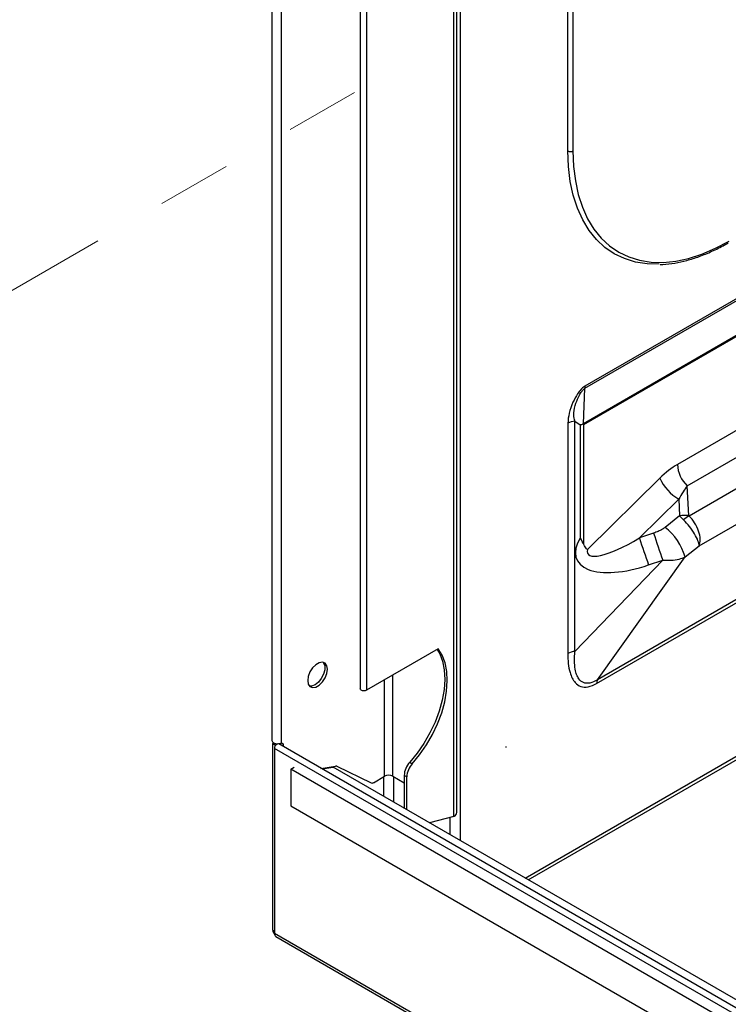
# Model space of a CAD drawing. Header units: millimetres. Extents: x 16 to 503, y 3 to 290.
# Tile 84 of 169: x 76 to 89, y 137 to 154. Entities that reach past the tile are written whole.
import ezdxf

# ---------------------------------------------------------------- set-up
doc = ezdxf.new("R2010")
doc.units = ezdxf.units.MM
doc.linetypes.add('PHANTOM', pattern=[12.7, 6.35, -1.27, 1.27, -1.27, 1.27, -1.27])

msp = doc.modelspace()

# ---------------------------------------------------------------- linework, layer by layer
at = {"color": 7, "linetype": 'Continuous', "lineweight": 25}
for p, q in [((80.722, 165.393), (80.722, 141.877)), ((80.886, 141.838), (80.886, 165.33)), ((82.236, 163.29), (82.236, 142.766)), ((82.341, 163.208), (82.341, 142.741)), ((83.842, 140.58), (83.842, 162.341)), ((83.889, 140.646), (83.889, 162.314)), ((83.951, 162.279), (83.951, 140.163)), ((85.795, 151.983), (85.795, 160.714)), ((85.882, 160.714), (85.882, 151.983)), ((97.427, 154.499), (86.085, 147.952)), ((86.088, 147.917), (97.458, 154.481)), ((97.974, 154.184), (86.06, 147.306)), ((86.069, 147.293), (97.989, 154.175)), ((99.382, 153.371), (87.673, 146.611)), ((87.842, 146.245), (99.784, 153.139)), ((100.247, 152.871), (87.872, 145.727)), ((88.045, 145.216), (100.776, 152.566)), ((86.288, 142.856), (101.942, 151.892)), ((101.893, 151.921), (86.3, 142.919)), ((86.06, 147.306), (86.088, 147.917)), ((85.794, 147.317), (85.794, 143.37)), ((85.917, 143.407), (85.917, 147.354)), ((85.917, 147.354), (86.008, 147.287)), ((86.008, 147.287), (86.008, 145.349)), ((86.069, 145.237), (86.069, 147.293)), ((87.37, 146.376), (86.129, 145.155)), ((87.868, 145.736), (87.842, 146.245)), ((87.022, 145.351), (87.696, 146.015)), ((87.696, 146.015), (87.711, 145.73)), ((85.061, 139.522), (96.097, 145.893)), ((85.114, 139.492), (96.116, 145.843)), ((87.711, 145.73), (87.461, 145.533)), ((87.265, 145.434), (87.022, 145.351)), ((87.803, 145.025), (88.045, 145.216)), ((87.422, 144.971), (85.917, 143.407)), ((86.3, 142.919), (87.803, 145.025)), ((87.179, 144.888), (87.422, 144.971)), ((83.573, 143.452), (82.341, 142.741)), ((82.792, 141.267), (82.792, 143.001)), ((82.651, 141.267), (82.651, 142.92)), ((80.736, 141.827), (80.753, 141.836)), ((80.736, 141.827), (80.78, 141.801)), ((80.736, 138.631), (80.736, 141.827)), ((80.78, 141.801), (80.814, 141.821)), ((80.78, 141.79), (80.78, 141.801)), ((80.838, 141.82), (80.834, 141.822)), ((105.106, 127.811), (80.838, 141.82)), ((80.87, 141.83), (80.87, 141.802)), ((80.886, 141.838), (80.913, 141.822)), ((80.886, 141.838), (80.913, 141.822)), ((80.913, 141.822), (80.913, 141.777)), ((105.099, 127.693), (80.764, 141.742)), ((80.764, 141.742), (80.764, 138.579)), ((81.046, 141.39), (81.101, 141.421)), ((81.562, 141.402), (81.814, 141.442)), ((81.58, 141.392), (81.771, 141.422)), ((105.106, 127.95), (81.771, 141.422)), ((81.832, 141.44), (82.423, 141.152)), ((83.083, 141.507), (83.127, 141.482)), ((81.046, 141.39), (81.046, 140.762)), ((105.088, 127.511), (81.046, 141.39)), ((82.46, 141.157), (82.651, 141.267)), ((82.635, 141.258), (82.635, 140.923)), ((82.792, 141.267), (82.988, 141.154)), ((82.809, 140.822), (82.809, 141.258)), ((83.032, 141.256), (82.988, 141.281)), ((82.988, 141.281), (82.988, 140.719)), ((83.032, 140.694), (83.032, 141.256)), ((81.046, 140.762), (105.088, 126.883)), ((83.842, 140.58), (83.423, 140.468)), ((83.777, 140.263), (83.777, 140.562)), ((80.736, 138.631), (80.764, 138.615)), ((80.764, 138.579), (105.099, 124.53)), ((80.791, 138.519), (105.126, 124.471))]:
    msp.add_line(p, q, dxfattribs=at)
at = {"color": 7, "linetype": 'PHANTOM', "lineweight": 18}
msp.add_line((39.257, 128.194), (82.236, 153.046), dxfattribs=at)
at = {"color": 7, "linetype": 'Continuous', "lineweight": 25, "flags": 128}
for points in [[(87.358, 150.043), (87.155, 150.048), (86.955, 150.08), (86.766, 150.138), (86.591, 150.222), (86.431, 150.331), (86.287, 150.465), (86.159, 150.623), (86.05, 150.803), (85.959, 151.003), (85.888, 151.223), (85.836, 151.461), (85.805, 151.715), (85.795, 151.983)], [(85.882, 151.983), (85.892, 151.719), (85.923, 151.47), (85.973, 151.236), (86.043, 151.019), (86.133, 150.822), (86.24, 150.645), (86.366, 150.49), (86.508, 150.358), (86.666, 150.25), (86.838, 150.167), (87.023, 150.11), (87.22, 150.079), (87.427, 150.074), (87.643, 150.095), (87.865, 150.143), (88.093, 150.216), (88.325, 150.315), (88.558, 150.437)], [(83.555, 143.441), (83.597, 143.367), (83.646, 143.237), (83.675, 143.089), (83.684, 142.926), (83.673, 142.751), (83.64, 142.569), (83.589, 142.382), (83.518, 142.194), (83.431, 142.009), (83.327, 141.83), (83.211, 141.662), (83.083, 141.507)], [(83.127, 141.482), (83.254, 141.637), (83.371, 141.805), (83.474, 141.983), (83.562, 142.168), (83.632, 142.356), (83.684, 142.544), (83.716, 142.726), (83.728, 142.901), (83.719, 143.064), (83.69, 143.212), (83.641, 143.342), (83.573, 143.452)], [(81.672, 143.101), (81.662, 143.162), (81.632, 143.204), (81.587, 143.221), (81.532, 143.213), (81.474, 143.179), (81.419, 143.124), (81.374, 143.055), (81.345, 142.979), (81.335, 142.907), (81.345, 142.846), (81.374, 142.804), (81.419, 142.787), (81.474, 142.795), (81.532, 142.829), (81.587, 142.884), (81.632, 142.954), (81.662, 143.029), (81.672, 143.101)], [(81.599, 143.22), (81.606, 143.211), (81.626, 143.159), (81.626, 143.091), (81.606, 143.016), (81.568, 142.943), (81.517, 142.88), (81.46, 142.835), (81.402, 142.813), (81.364, 142.814)], [(82.341, 142.741), (82.321, 142.733), (82.297, 142.73), (82.274, 142.733), (82.254, 142.741), (82.24, 142.752), (82.236, 142.766)], [(80.722, 141.877), (80.729, 141.856), (80.75, 141.838), (80.781, 141.826), (80.818, 141.821), (80.855, 141.826), (80.886, 141.838)], [(84.734, 141.77), (84.735, 141.77), (84.736, 141.77), (84.737, 141.769), (84.737, 141.768), (84.737, 141.767), (84.736, 141.766), (84.735, 141.764), (84.734, 141.764), (84.733, 141.763), (84.732, 141.763), (84.732, 141.764), (84.731, 141.765), (84.732, 141.766), (84.732, 141.768), (84.733, 141.769), (84.734, 141.77)]]:
    msp.add_lwpolyline(points, dxfattribs=at)
at = {"color": 7, "linetype": 'Continuous', "lineweight": 25}
for centre, radius, start, end in [((85.838, 152.067), 0.0946, 242.6097, 297.3903), ((86.332, 147.952), 0.246, 180.1676, 188.2025), ((85.943, 147.043), 0.312, 94.8508, 118.602), ((88.214, 146.639), 0.542, 182.9174, 226.6326), ((88.113, 146.718), 0.817, 204.7679, 239.3895), ((87.807, 145.219), 0.52, 83.2935, 100.6527), ((88.201, 145.148), 0.665, 119.639, 129.3202), ((86.872, 144.766), 0.967, 15.558, 52.4691), ((100.41, 149.635), 14.058, 197.7456, 199.7377), ((100.654, 149.718), 14.058, 197.7456, 199.7377), ((85.943, 143.096), 0.312, 94.8508, 118.602), ((86.448, 142.859), 0.159, 157.6961, 181.1812), ((80.853, 141.74), 0.0891, 114.1918, 178.9375), ((81.819, 141.412), 0.0305, 65.3252, 100.3912), ((83.346, 141.264), 0.358, 137.2237, 177.2013), ((83.39, 141.239), 0.358, 137.2237, 177.2013), ((82.722, 141.131), 0.154, 62.6097, 117.3903), ((82.437, 141.19), 0.0398, 249.4046, 305.0329), ((83.809, 140.654), 0.0812, 294.3747, 354.3052), ((80.816, 138.624), 0.0796, 174.9047, 230.2121), ((80.826, 138.571), 0.0631, 172.9554, 235.7325)]:
    msp.add_arc(centre, radius, start, end, dxfattribs=at)
for centre, major_axis, ratio, start_param, end_param in [((85.987, 147.34), (0.115, -0.067), 0.00007, 0.785439, 0.920951), ((87.533, 145.936), (0.582, 0.728), 0.445888, 0.850871, 1.308347), ((87.778, 145.795), (0.28, 0.609), 0.255125, 0.863653, 1.321129), ((87.875, 145.544), (-0.269, 0.278), 0.039931, 5.116236, 5.407606), ((87.793, 145.479), (-0.236, 0.303), 0.289881, 3.481557, 5.122166), ((87.951, 145.769), (0.0814, 0.0388), 0.37392, 2.987428, 3.278798), ((87.793, 145.479), (-0.195, 0.331), 0.563576, 3.538269, 5.178878), ((87.179, 145.521), (1.232, 0.539), 0.438746, 2.584863, 4.522761), ((87.112, 145.739), (0.974, 0.663), 0.236904, 2.890255, 4.461051)]:
    msp.add_ellipse(centre, major_axis=major_axis, ratio=ratio, start_param=start_param, end_param=end_param, dxfattribs=at)
for points, knots in [([(87.379, 150.039), (87.394, 150.039), (87.474, 150.039), (87.627, 150.06), (87.835, 150.104), (88.048, 150.172), (88.264, 150.261), (88.431, 150.344), (88.524, 150.397), (88.545, 150.409)], [0, 0, 0, 0, 0.041017, 0.221476, 0.402458, 0.583832, 0.765462, 0.947233, 1, 1, 1, 1]), ([(86.085, 147.952), (86.082, 147.95), (86.06, 147.936), (86.016, 147.896), (85.947, 147.806), (85.872, 147.666), (85.809, 147.489), (85.799, 147.373), (85.794, 147.317)], [0, 0, 0, 0, 0.019492, 0.122487, 0.250632, 0.469675, 0.741726, 1, 1, 1, 1]), ([(85.917, 147.354), (85.917, 147.354), (85.913, 147.362), (85.899, 147.405), (85.894, 147.507), (85.925, 147.652), (85.979, 147.781), (86.032, 147.865), (86.068, 147.903), (86.085, 147.915), (86.088, 147.917), (86.088, 147.917)], [0, 0, 0, 0, 0.000007, 0.051545, 0.250377, 0.529831, 0.755842, 0.884176, 0.982156, 0.999993, 1, 1, 1, 1]), ([(86.057, 147.3), (86.054, 147.3), (86.045, 147.298), (86.028, 147.293), (86.014, 147.289), (86.008, 147.287), (86.008, 147.287)], [0, 0, 0, 0, 0.22002, 0.648549, 0.986654, 1, 1, 1, 1]), ([(86.06, 147.306), (86.06, 147.306), (86.059, 147.304), (86.058, 147.302), (86.057, 147.3)], [0, 0, 0, 0, 0.092506, 1, 1, 1, 1]), ([(87.461, 145.533), (87.446, 145.522), (87.409, 145.496), (87.343, 145.462), (87.291, 145.443), (87.265, 145.434)], [0, 0, 0, 0, 0.255907, 0.628166, 1, 1, 1, 1]), ([(86.069, 145.237), (86.051, 145.273), (86.033, 145.309), (86.008, 145.348), (86.008, 145.349)], [0, 0, 0, 0, 0.9882072, 1, 1, 1, 1]), ([(86.129, 145.155), (86.129, 145.155), (86.124, 145.158), (86.099, 145.177), (86.083, 145.21), (86.069, 145.237)], [0, 0, 0, 0, 0.006921, 0.167027, 1, 1, 1, 1]), ([(87.422, 144.971), (87.422, 144.971), (87.47, 144.967), (87.569, 144.966), (87.699, 144.984), (87.774, 145.01), (87.803, 145.025), (87.803, 145.025)], [0, 0, 0, 0, 0.00001, 0.330839, 0.701016, 0.99999, 1, 1, 1, 1]), ([(85.794, 143.37), (85.795, 143.313), (85.798, 143.197), (85.825, 143.057), (85.866, 142.947), (85.923, 142.859), (86.011, 142.796), (86.141, 142.785), (86.239, 142.832), (86.288, 142.856)], [0, 0, 0, 0, 0.159755, 0.319253, 0.432213, 0.544961, 0.691317, 0.84594, 1, 1, 1, 1]), ([(86.3, 142.919), (86.3, 142.919), (86.257, 142.893), (86.169, 142.854), (86.057, 142.862), (85.985, 142.924), (85.943, 143.007), (85.916, 143.112), (85.906, 143.246), (85.912, 143.353), (85.917, 143.407), (85.917, 143.407)], [0, 0, 0, 0, 0.000004, 0.149854, 0.298958, 0.442223, 0.555719, 0.66949, 0.834596, 0.999996, 1, 1, 1, 1])]:
    msp.add_open_spline(points, degree=3, knots=knots, dxfattribs=at)

doc.saveas('drawing.dxf')
